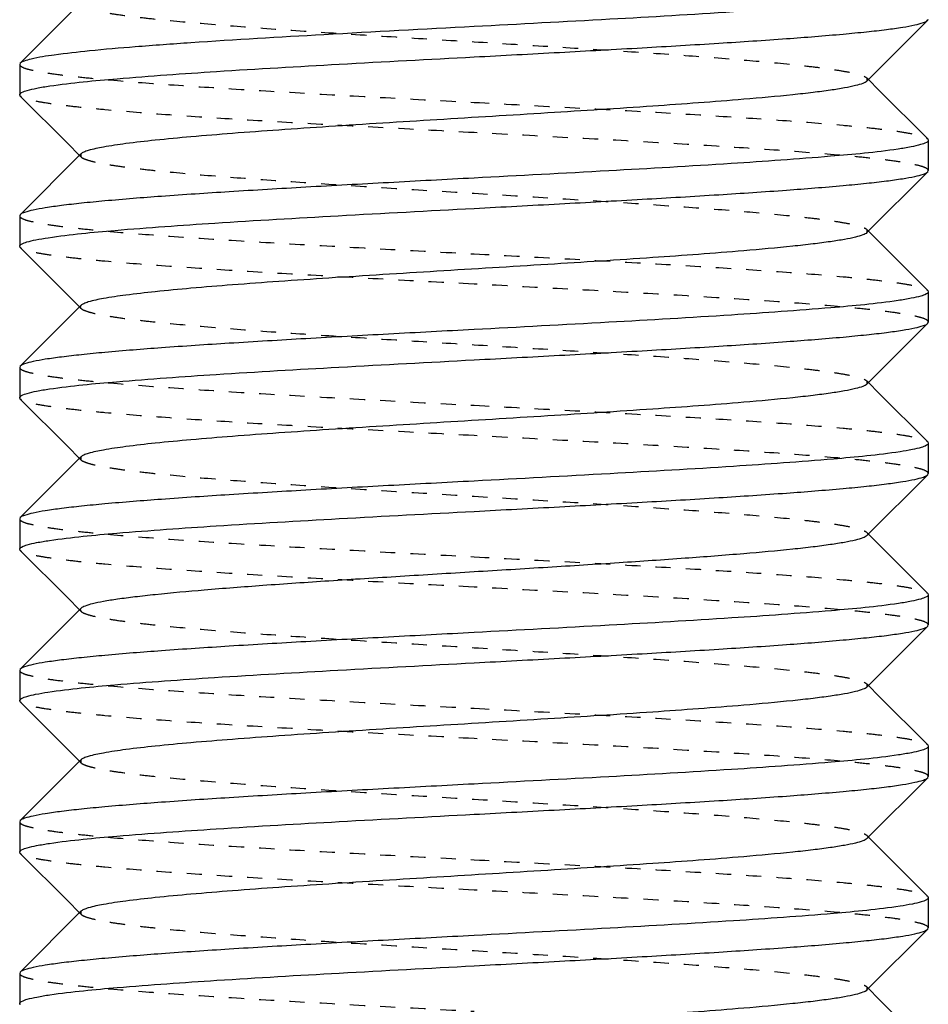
# Model space of a CAD drawing. Header units: millimetres. Extents: x -24622 to 57, y -1603 to 1112.
# Tile 23 of 219: x -23266.09 to -23260.09, y -305.13 to -298.63. Entities that reach past the tile are written whole.
import ezdxf

# ---------------------------------------------------------------- set-up
doc = ezdxf.new("R2010")
doc.units = ezdxf.units.MM
doc.linetypes.add('HIDDEN', pattern=[0.2, 0.1, -0.1])
doc.layers.add('02___PRT_ALL_AXES', color=7, linetype='Continuous')
doc.layers.add('DEFAULT_2', color=8, linetype='HIDDEN')

msp = doc.modelspace()

# ---------------------------------------------------------------- linework, layer by layer
at = {"color": 7, "linetype": 'Continuous'}
for p, q in [((-23265.6892, -298.5149), (-23266.0898, -298.9162)), ((-23260.4989, -299.0344), (-23260.0982, -298.6331)), ((-23260.0982, -298.6331), (-23260.094, -298.6247)), ((-23266.0898, -298.9162), (-23266.094, -298.9246)), ((-23260.4201, -299.0939), (-23260.4892, -299.0246)), ((-23266.0898, -299.1331), (-23266.094, -299.1246)), ((-23260.0982, -299.4162), (-23260.4201, -299.0939)), ((-23266.0898, -299.1331), (-23265.777, -299.4464)), ((-23265.777, -299.4464), (-23265.6989, -299.5246)), ((-23260.0982, -299.4162), (-23260.094, -299.4247)), ((-23265.6892, -299.5149), (-23266.0898, -299.9162)), ((-23260.4989, -300.0344), (-23260.0982, -299.6331)), ((-23260.0982, -299.6331), (-23260.094, -299.6246)), ((-23266.0898, -299.9162), (-23266.094, -299.9246)), ((-23260.4201, -300.0939), (-23260.4892, -300.0246)), ((-23260.0982, -300.4162), (-23260.4201, -300.0939)), ((-23266.0898, -300.1331), (-23266.094, -300.1247)), ((-23266.0898, -300.1331), (-23265.777, -300.4464)), ((-23260.0982, -300.4162), (-23260.094, -300.4246)), ((-23265.777, -300.4464), (-23265.6989, -300.5246)), ((-23265.6892, -300.5149), (-23266.0898, -300.9162)), ((-23260.4989, -301.0344), (-23260.0982, -300.6331)), ((-23260.0982, -300.6331), (-23260.094, -300.6246)), ((-23266.0898, -300.9162), (-23266.094, -300.9247)), ((-23260.4201, -301.0939), (-23260.4892, -301.0246)), ((-23266.0898, -301.1331), (-23266.094, -301.1247)), ((-23266.0898, -301.1331), (-23265.777, -301.4464)), ((-23260.0982, -301.4162), (-23260.4201, -301.0939)), ((-23265.777, -301.4464), (-23265.6989, -301.5246)), ((-23260.0982, -301.4162), (-23260.094, -301.4246)), ((-23265.6892, -301.5149), (-23266.0898, -301.9162)), ((-23260.4989, -302.0344), (-23260.0982, -301.6331)), ((-23260.0982, -301.6331), (-23260.094, -301.6247)), ((-23266.0898, -301.9162), (-23266.094, -301.9247)), ((-23260.4201, -302.0939), (-23260.4892, -302.0246)), ((-23260.0982, -302.4162), (-23260.4201, -302.0939)), ((-23266.0898, -302.1331), (-23266.094, -302.1246)), ((-23266.0898, -302.1331), (-23265.777, -302.4464)), ((-23260.0982, -302.4162), (-23260.094, -302.4247)), ((-23265.777, -302.4464), (-23265.6989, -302.5246)), ((-23265.6892, -302.5149), (-23266.0898, -302.9162)), ((-23260.4989, -303.0344), (-23260.0982, -302.6331)), ((-23260.0982, -302.6331), (-23260.094, -302.6246)), ((-23266.0898, -302.9162), (-23266.094, -302.9246)), ((-23260.4201, -303.0939), (-23260.4892, -303.0246)), ((-23266.0898, -303.1331), (-23266.094, -303.1247)), ((-23266.0898, -303.1331), (-23265.777, -303.4464)), ((-23260.0982, -303.4162), (-23260.4201, -303.0939)), ((-23260.0982, -303.4162), (-23260.094, -303.4246)), ((-23265.777, -303.4464), (-23265.6989, -303.5246)), ((-23265.6892, -303.5149), (-23266.0898, -303.9162)), ((-23260.4989, -304.0344), (-23260.0982, -303.6331)), ((-23260.0982, -303.6331), (-23260.094, -303.6246)), ((-23266.0898, -303.9162), (-23266.094, -303.9247)), ((-23260.4201, -304.0939), (-23260.4892, -304.0246)), ((-23266.0898, -304.1331), (-23266.094, -304.1246)), ((-23266.0898, -304.1331), (-23265.777, -304.4464)), ((-23260.0982, -304.4162), (-23260.4201, -304.0939)), ((-23265.777, -304.4464), (-23265.6989, -304.5246)), ((-23260.0982, -304.4162), (-23260.094, -304.4246)), ((-23265.6892, -304.5149), (-23266.0898, -304.9162)), ((-23260.4989, -305.0344), (-23260.0982, -304.6331)), ((-23260.0982, -304.6331), (-23260.094, -304.6247)), ((-23266.0898, -304.9162), (-23266.094, -304.9246)), ((-23260.4201, -305.0939), (-23260.4892, -305.0246)), ((-23260.0982, -305.4162), (-23260.4201, -305.0939)), ((-23266.0898, -305.1331), (-23266.094, -305.1246))]:
    msp.add_line(p, q, dxfattribs=at)
for points, start_tangent, end_tangent in [([(-23260.2811, -298.4811), (-23260.7221, -298.5295), (-23261.3806, -298.5779), (-23262.1961, -298.6263), (-23263.094, -298.6746)], (-0.988552, -0.150884), (-0.998596, -0.052977)), ([(-23263.094, -298.8746), (-23262.5284, -298.8444), (-23261.9827, -298.8142), (-23261.4772, -298.784), (-23261.0296, -298.7539), (-23260.6561, -298.7237), (-23260.5015, -298.7086), (-23260.3702, -298.6935), (-23260.2633, -298.6784), (-23260.182, -298.6633), (-23260.1268, -298.6482), (-23260.0983, -298.6331)], (0.998596, 0.052977), (0.706042, 0.70817)), ([(-23263.094, -298.6746), (-23264.0849, -298.7282), (-23264.9644, -298.7818), (-23265.3309, -298.8086), (-23265.6341, -298.8353), (-23265.8656, -298.8621), (-23266.0188, -298.8889)], (-0.998596, -0.052977), (-0.97271, -0.232025)), ([(-23266.0188, -298.8889), (-23266.0652, -298.9026), (-23266.0898, -298.9162)], (-0.97271, -0.232025), (-0.707874, -0.706339)), ([(-23265.8957, -299.0664), (-23265.4513, -299.0185), (-23264.7944, -298.9705), (-23263.9844, -298.9226), (-23263.094, -298.8746)], (0.989169, 0.146782), (0.998596, 0.052977)), ([(-23260.4989, -299.0344), (-23260.5254, -299.0494), (-23260.5748, -299.0644), (-23260.6465, -299.0794), (-23260.7401, -299.0944), (-23260.8546, -299.1095), (-23260.989, -299.1245), (-23261.3126, -299.1545), (-23261.9124, -299.1996), (-23262.6063, -299.2446), (-23263.339, -299.2897), (-23264.0522, -299.3347), (-23264.3835, -299.3572), (-23264.6891, -299.3798), (-23264.9628, -299.4023), (-23265.1991, -299.4248), (-23265.3933, -299.4473), (-23265.5415, -299.4699), (-23265.6408, -299.4924), (-23265.6714, -299.5036), (-23265.6891, -299.5149)], (-0.706419, -0.707794), (-0.705733, -0.708478)), ([(-23266.094, -299.1246), (-23266.0814, -299.11), (-23266.0439, -299.0955), (-23265.9818, -299.081), (-23265.8957, -299.0664)], (0.007222, 0.999974), (0.989169, 0.146782)), ([(-23260.094, -299.4247), (-23260.1067, -299.4393), (-23260.1445, -299.4539), (-23260.2071, -299.4685), (-23260.2938, -299.4831)], (-0.008478, -0.999964), (-0.989248, -0.146249)), ([(-23260.2938, -299.4831), (-23260.7388, -299.5309), (-23261.3954, -299.5788), (-23262.2047, -299.6267), (-23263.094, -299.6746)], (-0.989248, -0.146249), (-0.998596, -0.052977)), ([(-23263.094, -299.8746), (-23262.5284, -299.8445), (-23261.9828, -299.8142), (-23261.4773, -299.7841), (-23261.0297, -299.7539), (-23260.6563, -299.7237), (-23260.5016, -299.7086), (-23260.3702, -299.6935), (-23260.2634, -299.6784), (-23260.182, -299.6633), (-23260.1268, -299.6482), (-23260.0982, -299.6331)], (0.998596, 0.052977), (0.705985, 0.708227)), ([(-23263.094, -299.6746), (-23263.6597, -299.7048), (-23264.2054, -299.735), (-23264.7109, -299.7652), (-23265.1585, -299.7954), (-23265.5319, -299.8256), (-23265.6865, -299.8407), (-23265.8179, -299.8558), (-23265.9247, -299.8709), (-23266.0061, -299.886), (-23266.0613, -299.9011), (-23266.0898, -299.9162)], (-0.998596, -0.052977), (-0.706026, -0.708186)), ([(-23265.9058, -300.068), (-23265.4644, -300.0196), (-23264.8061, -299.9713), (-23263.9912, -299.923), (-23263.094, -299.8746)], (0.988619, 0.150442), (0.998596, 0.052977)), ([(-23260.4989, -300.0344), (-23260.5254, -300.0494), (-23260.5748, -300.0644), (-23260.6465, -300.0794), (-23260.7401, -300.0944), (-23260.8546, -300.1095), (-23260.989, -300.1245), (-23261.3126, -300.1545), (-23261.9124, -300.1996), (-23262.6063, -300.2446), (-23263.339, -300.2897), (-23264.0522, -300.3347), (-23264.3835, -300.3572), (-23264.6891, -300.3798), (-23264.9628, -300.4023), (-23265.1991, -300.4248), (-23265.3933, -300.4473), (-23265.5415, -300.4699), (-23265.6408, -300.4924), (-23265.6714, -300.5036), (-23265.6892, -300.5149)], (-0.706711, -0.707503), (-0.7072, -0.707014)), ([(-23266.094, -300.1247), (-23266.0822, -300.1105), (-23266.0467, -300.0963), (-23265.9877, -300.0821), (-23265.9058, -300.068)], (-0.006651, 0.999978), (0.988619, 0.150442)), ([(-23260.094, -300.4246), (-23260.1066, -300.4392), (-23260.1441, -300.4537), (-23260.2062, -300.4683), (-23260.2924, -300.4828)], (-0.000202, -1), (-0.989175, -0.146739)), ([(-23260.2924, -300.4828), (-23260.737, -300.5308), (-23261.3939, -300.5787), (-23262.2038, -300.6267), (-23263.094, -300.6746)], (-0.989175, -0.146739), (-0.998596, -0.052977)), ([(-23263.094, -300.6746), (-23263.6596, -300.7048), (-23264.2053, -300.735), (-23264.7108, -300.7652), (-23265.1584, -300.7954), (-23265.5318, -300.8256), (-23265.6865, -300.8407), (-23265.8178, -300.8558), (-23265.9247, -300.8709), (-23266.0061, -300.886), (-23266.0613, -300.9011), (-23266.0898, -300.9162)], (-0.998596, -0.052977), (-0.705931, -0.708281)), ([(-23263.094, -300.8746), (-23262.5284, -300.8445), (-23261.9827, -300.8142), (-23261.4772, -300.7841), (-23261.0297, -300.7539), (-23260.6562, -300.7237), (-23260.5016, -300.7086), (-23260.3702, -300.6935), (-23260.2634, -300.6784), (-23260.182, -300.6633), (-23260.1268, -300.6482), (-23260.0982, -300.6331)], (0.998596, 0.052977), (0.70591, 0.708302)), ([(-23265.8979, -301.0668), (-23265.4539, -301.0187), (-23264.7967, -300.9707), (-23263.9858, -300.9227), (-23263.094, -300.8746)], (0.989057, 0.147533), (0.998596, 0.052977)), ([(-23266.094, -301.1247), (-23266.0817, -301.1102), (-23266.0446, -301.0957), (-23265.9832, -301.0812), (-23265.8979, -301.0668)], (-0.002351, 0.999997), (0.989057, 0.147533)), ([(-23260.4989, -301.0344), (-23260.5254, -301.0494), (-23260.5748, -301.0644), (-23260.6465, -301.0794), (-23260.7401, -301.0944), (-23260.8546, -301.1095), (-23260.989, -301.1245), (-23261.3126, -301.1545), (-23261.9124, -301.1996), (-23262.6063, -301.2446), (-23263.339, -301.2897), (-23264.0522, -301.3347), (-23264.3835, -301.3572), (-23264.6891, -301.3798), (-23264.9628, -301.4023), (-23265.1991, -301.4248), (-23265.3933, -301.4473), (-23265.5415, -301.4699), (-23265.6408, -301.4924), (-23265.6714, -301.5036), (-23265.6891, -301.5149)], (-0.70615, -0.708063), (-0.705911, -0.7083)), ([(-23260.094, -301.4246), (-23260.1057, -301.4387), (-23260.1409, -301.4528), (-23260.1992, -301.4669), (-23260.2803, -301.481)], (0.008728, -0.999962), (-0.988508, -0.151167)), ([(-23260.2803, -301.481), (-23260.7211, -301.5294), (-23261.3797, -301.5778), (-23262.1956, -301.6262), (-23263.094, -301.6746)], (-0.988508, -0.151167), (-0.998596, -0.052977)), ([(-23263.094, -301.8746), (-23262.5284, -301.8444), (-23261.9827, -301.8142), (-23261.4772, -301.784), (-23261.0296, -301.7538), (-23260.6561, -301.7237), (-23260.5015, -301.7086), (-23260.3702, -301.6935), (-23260.2633, -301.6784), (-23260.182, -301.6633), (-23260.1268, -301.6482), (-23260.0983, -301.6331)], (0.998596, 0.052977), (0.706003, 0.708209)), ([(-23263.094, -301.6746), (-23263.6596, -301.7048), (-23264.2053, -301.735), (-23264.7107, -301.7652), (-23265.1583, -301.7954), (-23265.5318, -301.8256), (-23265.6864, -301.8407), (-23265.8178, -301.8558), (-23265.9247, -301.8709), (-23266.006, -301.886), (-23266.0613, -301.9011), (-23266.0898, -301.9162)], (-0.998596, -0.052977), (-0.705975, -0.708237)), ([(-23265.8971, -302.0667), (-23265.4531, -302.0187), (-23264.796, -301.9707), (-23263.9853, -301.9226), (-23263.094, -301.8746)], (0.989095, 0.14728), (0.998596, 0.052977)), ([(-23260.4989, -302.0344), (-23260.5254, -302.0494), (-23260.5748, -302.0644), (-23260.6465, -302.0794), (-23260.7401, -302.0944), (-23260.8546, -302.1095), (-23260.989, -302.1245), (-23261.3126, -302.1545), (-23261.6995, -302.1845), (-23262.1358, -302.2146), (-23262.6065, -302.2446), (-23263.094, -302.2746)], (-0.707034, -0.70718), (-0.998132, -0.061099)), ([(-23266.094, -302.1246), (-23266.0815, -302.1101), (-23266.0443, -302.0956), (-23265.9827, -302.0811), (-23265.8971, -302.0667)], (0.006208, 0.999981), (0.989095, 0.14728)), ([(-23263.094, -302.2746), (-23263.5816, -302.3047), (-23264.0522, -302.3347), (-23264.4885, -302.3647), (-23264.8754, -302.3948), (-23265.1991, -302.4248), (-23265.3335, -302.4398), (-23265.448, -302.4548), (-23265.5415, -302.4699), (-23265.6133, -302.4849), (-23265.6626, -302.4999), (-23265.6892, -302.5149)], (-0.998132, -0.061099), (-0.707034, -0.70718)), ([(-23260.094, -302.4247), (-23260.1065, -302.4391), (-23260.1435, -302.4536), (-23260.2049, -302.468), (-23260.2901, -302.4825)], (-0.004748, -0.999989), (-0.989051, -0.147572)), ([(-23260.2901, -302.4825), (-23260.7339, -302.5305), (-23261.3911, -302.5786), (-23262.2022, -302.6266), (-23263.094, -302.6746)], (-0.989051, -0.147572), (-0.998596, -0.052977)), ([(-23263.094, -302.8746), (-23262.5284, -302.8445), (-23261.9828, -302.8142), (-23261.4773, -302.7841), (-23261.0297, -302.7539), (-23260.6563, -302.7237), (-23260.5016, -302.7086), (-23260.3702, -302.6935), (-23260.2634, -302.6784), (-23260.182, -302.6633), (-23260.1268, -302.6482), (-23260.0982, -302.6331)], (0.998596, 0.052977), (0.705981, 0.708231)), ([(-23263.094, -302.6746), (-23263.6597, -302.7048), (-23264.2054, -302.735), (-23264.7109, -302.7652), (-23265.1585, -302.7954), (-23265.5319, -302.8256), (-23265.6865, -302.8407), (-23265.8179, -302.8558), (-23265.9247, -302.8709), (-23266.0061, -302.886), (-23266.0613, -302.9011), (-23266.0898, -302.9162)], (-0.998596, -0.052977), (-0.706014, -0.708198)), ([(-23265.9073, -303.0682), (-23265.4663, -303.0198), (-23264.8078, -302.9714), (-23263.9922, -302.923), (-23263.094, -302.8746)], (0.988533, 0.151005), (0.998596, 0.052977)), ([(-23266.094, -303.1247), (-23266.0823, -303.1106), (-23266.0471, -303.0964), (-23265.9886, -303.0823), (-23265.9073, -303.0682)], (-0.007646, 0.999971), (0.988533, 0.151005)), ([(-23260.4989, -303.0344), (-23260.5254, -303.0494), (-23260.5748, -303.0644), (-23260.6465, -303.0794), (-23260.7401, -303.0944), (-23260.8546, -303.1095), (-23260.989, -303.1245), (-23261.3126, -303.1545), (-23261.9124, -303.1996), (-23262.6063, -303.2446), (-23263.339, -303.2897), (-23264.0522, -303.3347), (-23264.3835, -303.3572), (-23264.6891, -303.3798), (-23264.9628, -303.4023), (-23265.1991, -303.4248), (-23265.3933, -303.4473), (-23265.5415, -303.4699), (-23265.6408, -303.4924), (-23265.6714, -303.5036), (-23265.6891, -303.5149)], (-0.705911, -0.7083), (-0.70615, -0.708063)), ([(-23260.2917, -303.4827), (-23260.7361, -303.5307), (-23261.3931, -303.5787), (-23262.2033, -303.6267), (-23263.094, -303.6746)], (-0.989138, -0.146988), (-0.998596, -0.052977)), ([(-23260.094, -303.4246), (-23260.1065, -303.4392), (-23260.1439, -303.4537), (-23260.2058, -303.4682), (-23260.2917, -303.4827)], (0.000879, -1), (-0.989138, -0.146988)), ([(-23263.094, -303.6746), (-23263.6596, -303.7048), (-23264.2053, -303.735), (-23264.7108, -303.7652), (-23265.1584, -303.7954), (-23265.5318, -303.8256), (-23265.6865, -303.8407), (-23265.8178, -303.8558), (-23265.9247, -303.8709), (-23266.0061, -303.886), (-23266.0613, -303.9011), (-23266.0898, -303.9162)], (-0.998596, -0.052977), (-0.705922, -0.70829)), ([(-23263.094, -303.8746), (-23262.5284, -303.8445), (-23261.9827, -303.8142), (-23261.4772, -303.7841), (-23261.0297, -303.7539), (-23260.6562, -303.7237), (-23260.5016, -303.7086), (-23260.3702, -303.6935), (-23260.2634, -303.6784), (-23260.182, -303.6633), (-23260.1268, -303.6482), (-23260.0982, -303.6331)], (0.998596, 0.052977), (0.705917, 0.708295)), ([(-23265.8969, -304.0666), (-23265.4527, -304.0186), (-23264.7956, -303.9706), (-23263.9851, -303.9226), (-23263.094, -303.8746)], (0.989107, 0.1472), (0.998596, 0.052977)), ([(-23266.094, -304.1246), (-23266.0816, -304.1101), (-23266.0443, -304.0956), (-23265.9826, -304.0811), (-23265.8969, -304.0666)], (-0.001278, 0.999999), (0.989107, 0.1472)), ([(-23260.4989, -304.0344), (-23260.5254, -304.0494), (-23260.5748, -304.0644), (-23260.6465, -304.0794), (-23260.7401, -304.0944), (-23260.8546, -304.1095), (-23260.989, -304.1245), (-23261.3126, -304.1545), (-23261.9124, -304.1996), (-23262.6063, -304.2446), (-23263.339, -304.2897), (-23264.0522, -304.3347), (-23264.3835, -304.3572), (-23264.6891, -304.3798), (-23264.9628, -304.4023), (-23265.1991, -304.4248), (-23265.3933, -304.4473), (-23265.5415, -304.4699), (-23265.6408, -304.4924), (-23265.6714, -304.5036), (-23265.6892, -304.5149)], (-0.7072, -0.707014), (-0.706711, -0.707503)), ([(-23260.094, -304.4246), (-23260.1057, -304.4387), (-23260.1408, -304.4528), (-23260.1991, -304.4669), (-23260.2801, -304.481)], (0.008222, -0.999966), (-0.988496, -0.151248)), ([(-23260.2801, -304.481), (-23260.7209, -304.5294), (-23261.3795, -304.5778), (-23262.1954, -304.6262), (-23263.094, -304.6746)], (-0.988496, -0.151248), (-0.998596, -0.052977)), ([(-23263.094, -304.8746), (-23262.5284, -304.8444), (-23261.9827, -304.8142), (-23261.4772, -304.784), (-23261.0296, -304.7538), (-23260.6561, -304.7237), (-23260.5015, -304.7086), (-23260.3702, -304.6935), (-23260.2633, -304.6784), (-23260.182, -304.6633), (-23260.1268, -304.6482), (-23260.0983, -304.6331)], (0.998596, 0.052977), (0.706009, 0.708203)), ([(-23263.094, -304.6746), (-23263.6596, -304.7048), (-23264.2053, -304.735), (-23264.7107, -304.7652), (-23265.1583, -304.7954), (-23265.5318, -304.8256), (-23265.6864, -304.8407), (-23265.8178, -304.8558), (-23265.9247, -304.8709), (-23266.006, -304.886), (-23266.0613, -304.9011), (-23266.0898, -304.9162)], (-0.998596, -0.052977), (-0.70598, -0.708232)), ([(-23265.8947, -305.0663), (-23265.4499, -305.0184), (-23264.7931, -304.9705), (-23263.9836, -304.9226), (-23263.094, -304.8746)], (0.989224, 0.146408), (0.998596, 0.052977)), ([(-23260.4989, -305.0344), (-23260.5254, -305.0494), (-23260.5748, -305.0644), (-23260.6465, -305.0794), (-23260.7401, -305.0944), (-23260.8546, -305.1095), (-23260.989, -305.1245), (-23261.3126, -305.1545), (-23261.9124, -305.1996), (-23262.6063, -305.2446), (-23263.339, -305.2897), (-23264.0522, -305.3347), (-23264.3835, -305.3572), (-23264.6891, -305.3798), (-23264.9628, -305.4023), (-23265.1991, -305.4248), (-23265.3933, -305.4473), (-23265.5415, -305.4699), (-23265.6408, -305.4924), (-23265.6714, -305.5036), (-23265.6891, -305.5149)], (-0.705733, -0.708478), (-0.706419, -0.707794)), ([(-23266.094, -305.1246), (-23266.0813, -305.11), (-23266.0436, -305.0954), (-23265.9812, -305.0809), (-23265.8947, -305.0663)], (0.008967, 0.99996), (0.989224, 0.146408))]:
    msp.add_spline(points, degree=3, dxfattribs=dict(at, start_tangent=start_tangent, end_tangent=end_tangent))
at = {"layer": '02___PRT_ALL_AXES', "color": 7, "linetype": 'Continuous'}
for p, q in [((-23266.094, -298.9246), (-23266.094, -299.1246)), ((-23260.094, -299.4246), (-23260.094, -299.6246)), ((-23266.094, -299.9246), (-23266.094, -300.1246)), ((-23260.094, -300.4246), (-23260.094, -300.6246)), ((-23266.094, -300.9246), (-23266.094, -301.1246)), ((-23260.094, -301.4246), (-23260.094, -301.6246)), ((-23266.094, -301.9246), (-23266.094, -302.1246)), ((-23260.094, -302.4246), (-23260.094, -302.6246)), ((-23266.094, -302.9246), (-23266.094, -303.1246)), ((-23260.094, -303.4246), (-23260.094, -303.6246)), ((-23266.094, -303.9246), (-23266.094, -304.1246)), ((-23260.094, -304.4246), (-23260.094, -304.6246)), ((-23266.094, -304.9246), (-23266.094, -305.1246))]:
    msp.add_line(p, q, dxfattribs=at)
at = {"layer": 'DEFAULT_2', "color": 8, "linetype": 'HIDDEN'}
for p, q in [((-23260.4892, -299.0246), (-23260.4989, -299.0149)), ((-23260.4989, -299.0149), (-23260.4989, -299.0344)), ((-23265.6892, -299.5149), (-23265.6892, -299.5344)), ((-23265.6989, -299.5246), (-23265.6892, -299.5344)), ((-23260.4892, -300.0246), (-23260.4989, -300.0149)), ((-23260.4989, -300.0149), (-23260.4989, -300.0344)), ((-23265.6989, -300.5246), (-23265.6892, -300.5344)), ((-23260.4892, -301.0246), (-23260.4989, -301.0149)), ((-23260.4989, -301.0149), (-23260.4989, -301.0344)), ((-23265.6989, -301.5246), (-23265.6892, -301.5344)), ((-23265.6892, -301.5149), (-23265.6892, -301.5344)), ((-23260.4892, -302.0246), (-23260.4989, -302.0149)), ((-23265.6989, -302.5246), (-23265.6892, -302.5344)), ((-23260.4892, -303.0246), (-23260.4989, -303.0149)), ((-23260.4989, -303.0149), (-23260.4989, -303.0344)), ((-23265.6989, -303.5246), (-23265.6892, -303.5344)), ((-23265.6892, -303.5149), (-23265.6892, -303.5344)), ((-23260.4892, -304.0246), (-23260.4989, -304.0149)), ((-23265.6892, -304.5149), (-23265.6892, -304.5344)), ((-23265.6989, -304.5246), (-23265.6892, -304.5344)), ((-23260.4892, -305.0246), (-23260.4989, -305.0149)), ((-23260.4989, -305.0149), (-23260.4989, -305.0344))]:
    msp.add_line(p, q, dxfattribs=at)
for points, start_tangent, end_tangent in [([(-23265.6891, -298.5344), (-23265.6626, -298.5494), (-23265.6132, -298.5644), (-23265.5414, -298.5794), (-23265.4479, -298.5945), (-23265.3334, -298.6095), (-23265.1989, -298.6245), (-23264.8753, -298.6545), (-23264.4884, -298.6845), (-23264.052, -298.7146), (-23263.5816, -298.7446), (-23263.0939, -298.7746), (-23262.6062, -298.8047), (-23262.1358, -298.8347), (-23261.6994, -298.8647), (-23261.3125, -298.8948), (-23260.9889, -298.9248), (-23260.8545, -298.9398), (-23260.7401, -298.9548), (-23260.6465, -298.9699), (-23260.5748, -298.9849), (-23260.5254, -298.9999), (-23260.4989, -299.0149)], (0.708097, -0.706115), (0.706219, -0.707993)), ([(-23266.094, -298.9246), (-23266.0796, -298.9403), (-23266.0364, -298.9559), (-23265.9648, -298.9715), (-23265.8656, -298.9871), (-23265.7397, -299.0028), (-23265.5884, -299.0184), (-23265.2153, -299.0496), (-23264.7607, -299.0809), (-23264.2421, -299.1121), (-23263.6792, -299.1434), (-23263.094, -299.1746)], (0, -1), (0.998596, -0.052977)), ([(-23263.094, -299.3746), (-23263.6596, -299.3444), (-23264.2053, -299.3142), (-23264.7108, -299.2841), (-23265.1584, -299.2539), (-23265.5318, -299.2237), (-23265.6865, -299.2086), (-23265.8178, -299.1935), (-23265.9247, -299.1784), (-23266.0061, -299.1633), (-23266.0613, -299.1482), (-23266.0898, -299.1331)], (-0.998596, 0.052977), (-0.705925, 0.708286)), ([(-23263.094, -299.1746), (-23262.5284, -299.2048), (-23261.9827, -299.235), (-23261.4772, -299.2652), (-23261.0297, -299.2954), (-23260.6562, -299.3256), (-23260.5016, -299.3407), (-23260.3702, -299.3558), (-23260.2634, -299.3709), (-23260.182, -299.386), (-23260.1268, -299.4011), (-23260.0982, -299.4162)], (0.998596, -0.052977), (0.705914, -0.708298)), ([(-23260.094, -299.6246), (-23260.1085, -299.609), (-23260.1517, -299.5934), (-23260.2232, -299.5778), (-23260.3224, -299.5621), (-23260.4483, -299.5465), (-23260.5997, -299.5309), (-23260.9728, -299.4996), (-23261.4274, -299.4684), (-23261.946, -299.4371), (-23262.5089, -299.4059), (-23263.094, -299.3746)], (0.000202, 1), (-0.998596, 0.052977)), ([(-23265.6891, -299.5344), (-23265.6626, -299.5494), (-23265.6133, -299.5644), (-23265.5415, -299.5794), (-23265.448, -299.5944), (-23265.3335, -299.6095), (-23265.1991, -299.6245), (-23264.8754, -299.6545), (-23264.4886, -299.6845), (-23264.0522, -299.7146), (-23263.5818, -299.7446), (-23263.094, -299.7746), (-23262.6063, -299.8047), (-23262.1359, -299.8347), (-23261.6995, -299.8647), (-23261.3126, -299.8948), (-23260.989, -299.9248), (-23260.8546, -299.9398), (-23260.7401, -299.9548), (-23260.6465, -299.9699), (-23260.5748, -299.9849), (-23260.5254, -299.9999), (-23260.4989, -300.0149)], (0.705646, -0.708565), (0.70669, -0.707524)), ([(-23266.094, -299.9246), (-23266.0797, -299.9402), (-23266.0365, -299.9558), (-23265.9651, -299.9715), (-23265.866, -299.9871), (-23265.7401, -300.0027), (-23265.5888, -300.0184), (-23265.2157, -300.0496), (-23264.7611, -300.0809), (-23264.2424, -300.1121), (-23263.6793, -300.1434), (-23263.094, -300.1746)], (-0.007222, -0.999974), (0.998596, -0.052977)), ([(-23263.094, -300.3746), (-23263.6597, -300.3444), (-23264.2054, -300.3142), (-23264.7109, -300.284), (-23265.1585, -300.2538), (-23265.5319, -300.2237), (-23265.6865, -300.2086), (-23265.8179, -300.1935), (-23265.9247, -300.1784), (-23266.0061, -300.1633), (-23266.0613, -300.1482), (-23266.0898, -300.1331)], (-0.998596, 0.052977), (-0.706019, 0.708192)), ([(-23263.094, -300.1746), (-23262.5284, -300.2048), (-23261.9828, -300.235), (-23261.4773, -300.2652), (-23261.0297, -300.2954), (-23260.6563, -300.3256), (-23260.5016, -300.3407), (-23260.3702, -300.3558), (-23260.2634, -300.3709), (-23260.182, -300.386), (-23260.1268, -300.4011), (-23260.0982, -300.4162)], (0.998596, -0.052977), (0.705983, -0.708229)), ([(-23260.094, -300.6246), (-23260.1086, -300.6089), (-23260.1519, -300.5933), (-23260.2235, -300.5777), (-23260.3227, -300.5621), (-23260.4487, -300.5465), (-23260.6, -300.5308), (-23260.9731, -300.4996), (-23261.4277, -300.4684), (-23261.9462, -300.4371), (-23262.509, -300.4059), (-23263.094, -300.3746)], (-0.008728, 0.999962), (-0.998596, 0.052977)), ([(-23265.6892, -300.5149), (-23265.694, -300.5246), (-23265.6891, -300.5344)], (-0.7072, -0.707014), (0.707117, -0.707096)), ([(-23265.6891, -300.5344), (-23265.6626, -300.5494), (-23265.6133, -300.5644), (-23265.5415, -300.5794), (-23265.448, -300.5944), (-23265.3335, -300.6095), (-23265.1991, -300.6245), (-23264.8754, -300.6545), (-23264.4886, -300.6845), (-23264.0522, -300.7146), (-23263.5817, -300.7446), (-23263.094, -300.7746), (-23262.6063, -300.8047), (-23262.1359, -300.8347), (-23261.6995, -300.8647), (-23261.3126, -300.8948), (-23260.989, -300.9248), (-23260.8546, -300.9398), (-23260.7401, -300.9548), (-23260.6465, -300.9699), (-23260.5748, -300.9849), (-23260.5254, -300.9999), (-23260.4989, -301.0149)], (0.707117, -0.707096), (0.70586, -0.708351)), ([(-23266.094, -300.9247), (-23266.0795, -300.9403), (-23266.0362, -300.9559), (-23265.9646, -300.9716), (-23265.8654, -300.9872), (-23265.7395, -301.0028), (-23265.5881, -301.0184), (-23265.2151, -301.0497), (-23264.7605, -301.0809), (-23264.2419, -301.1121), (-23263.6791, -301.1434), (-23263.094, -301.1746)], (0.006651, -0.999978), (0.998596, -0.052977)), ([(-23263.094, -301.3746), (-23263.6596, -301.3444), (-23264.2053, -301.3142), (-23264.7107, -301.2841), (-23265.1583, -301.2539), (-23265.5318, -301.2237), (-23265.6864, -301.2086), (-23265.8178, -301.1935), (-23265.9247, -301.1784), (-23266.0061, -301.1633), (-23266.0613, -301.1482), (-23266.0898, -301.1331)], (-0.998596, 0.052977), (-0.706, 0.708212)), ([(-23263.094, -301.1746), (-23262.5284, -301.2048), (-23261.9827, -301.235), (-23261.4772, -301.2652), (-23261.0296, -301.2954), (-23260.6561, -301.3256), (-23260.5015, -301.3407), (-23260.3702, -301.3558), (-23260.2633, -301.3709), (-23260.182, -301.386), (-23260.1268, -301.4011), (-23260.0983, -301.4162)], (0.998596, -0.052977), (0.706038, -0.708174)), ([(-23260.094, -301.6247), (-23260.1084, -301.6091), (-23260.1516, -301.5934), (-23260.223, -301.5778), (-23260.3222, -301.5622), (-23260.4481, -301.5465), (-23260.5994, -301.5309), (-23260.9724, -301.4997), (-23261.4271, -301.4684), (-23261.9457, -301.4372), (-23262.5088, -301.4059), (-23263.094, -301.3746)], (0.004748, 0.999989), (-0.998596, 0.052977)), ([(-23265.6892, -301.5344), (-23265.6626, -301.5494), (-23265.6133, -301.5644), (-23265.5415, -301.5794), (-23265.448, -301.5944), (-23265.3335, -301.6095), (-23265.1991, -301.6245), (-23264.8754, -301.6545), (-23264.4886, -301.6845), (-23264.0522, -301.7146), (-23263.5818, -301.7446), (-23263.094, -301.7746), (-23262.6063, -301.8047), (-23262.1359, -301.8347), (-23261.6995, -301.8647), (-23261.3126, -301.8948), (-23260.989, -301.9248), (-23260.8546, -301.9398), (-23260.7401, -301.9548), (-23260.6465, -301.9699), (-23260.5748, -301.9849), (-23260.5254, -301.9999), (-23260.4989, -302.0149)], (0.705678, -0.708532), (0.706932, -0.707281)), ([(-23266.094, -301.9247), (-23266.0795, -301.9403), (-23266.0363, -301.9559), (-23265.9647, -301.9715), (-23265.8655, -301.9872), (-23265.7396, -302.0028), (-23265.5883, -302.0184), (-23265.2151, -302.0497), (-23264.7605, -302.0809), (-23264.242, -302.1121), (-23263.6791, -302.1434), (-23263.094, -302.1746)], (0.002351, -0.999997), (0.998596, -0.052977)), ([(-23260.4989, -302.0149), (-23260.494, -302.0246), (-23260.4989, -302.0344)], (0.706932, -0.707281), (-0.707034, -0.70718)), ([(-23263.094, -302.3746), (-23263.6596, -302.3444), (-23264.2053, -302.3142), (-23264.7108, -302.284), (-23265.1584, -302.2539), (-23265.5318, -302.2237), (-23265.6865, -302.2086), (-23265.8178, -302.1935), (-23265.9247, -302.1784), (-23266.0061, -302.1633), (-23266.0613, -302.1482), (-23266.0898, -302.1331)], (-0.998596, 0.052977), (-0.705936, 0.708276)), ([(-23263.094, -302.1746), (-23262.5284, -302.2048), (-23261.9827, -302.235), (-23261.4772, -302.2652), (-23261.0296, -302.2954), (-23260.6562, -302.3256), (-23260.5016, -302.3407), (-23260.3702, -302.3558), (-23260.2634, -302.3709), (-23260.182, -302.386), (-23260.1268, -302.4011), (-23260.0982, -302.4162)], (0.998596, -0.052977), (0.705946, -0.708266)), ([(-23260.094, -302.6246), (-23260.1085, -302.609), (-23260.1517, -302.5934), (-23260.2233, -302.5778), (-23260.3224, -302.5621), (-23260.4484, -302.5465), (-23260.5997, -302.5309), (-23260.9728, -302.4996), (-23261.4275, -302.4684), (-23261.946, -302.4371), (-23262.5089, -302.4059), (-23263.094, -302.3746)], (-0.000879, 1), (-0.998596, 0.052977)), ([(-23265.6892, -302.5149), (-23265.694, -302.5246), (-23265.6891, -302.5344)], (-0.707034, -0.70718), (0.706932, -0.707281)), ([(-23265.6891, -302.5344), (-23265.6626, -302.5494), (-23265.6133, -302.5644), (-23265.5415, -302.5794), (-23265.448, -302.5944), (-23265.3335, -302.6095), (-23265.1991, -302.6245), (-23264.8754, -302.6545), (-23264.4886, -302.6845), (-23264.0522, -302.7146), (-23263.5817, -302.7446), (-23263.094, -302.7746), (-23262.6063, -302.8047), (-23262.1359, -302.8347), (-23261.6995, -302.8647), (-23261.3126, -302.8948), (-23260.989, -302.9248), (-23260.8546, -302.9398), (-23260.7401, -302.9548), (-23260.6465, -302.9699), (-23260.5748, -302.9849), (-23260.5254, -302.9999), (-23260.4989, -303.0149)], (0.706932, -0.707281), (0.705678, -0.708532)), ([(-23266.094, -302.9246), (-23266.0797, -302.9402), (-23266.0365, -302.9558), (-23265.9651, -302.9715), (-23265.8659, -302.9871), (-23265.7401, -303.0027), (-23265.5887, -303.0184), (-23265.2157, -303.0496), (-23264.761, -303.0809), (-23264.2424, -303.1121), (-23263.6793, -303.1434), (-23263.094, -303.1746)], (-0.006208, -0.999981), (0.998596, -0.052977)), ([(-23263.094, -303.3746), (-23263.6597, -303.3444), (-23264.2053, -303.3142), (-23264.7109, -303.284), (-23265.1585, -303.2539), (-23265.5319, -303.2237), (-23265.6865, -303.2086), (-23265.8179, -303.1935), (-23265.9247, -303.1784), (-23266.0061, -303.1633), (-23266.0613, -303.1482), (-23266.0898, -303.1331)], (-0.998596, 0.052977), (-0.706033, 0.708179)), ([(-23263.094, -303.1746), (-23262.5284, -303.2048), (-23261.9828, -303.235), (-23261.4773, -303.2652), (-23261.0297, -303.2954), (-23260.6563, -303.3256), (-23260.5016, -303.3407), (-23260.3702, -303.3558), (-23260.2634, -303.3709), (-23260.182, -303.386), (-23260.1268, -303.4011), (-23260.0982, -303.4162)], (0.998596, -0.052977), (0.70599, -0.708222)), ([(-23260.094, -303.6246), (-23260.1086, -303.609), (-23260.1519, -303.5933), (-23260.2235, -303.5777), (-23260.3227, -303.5621), (-23260.4487, -303.5465), (-23260.6, -303.5309), (-23260.9731, -303.4996), (-23261.4277, -303.4684), (-23261.9462, -303.4371), (-23262.509, -303.4059), (-23263.094, -303.3746)], (-0.008222, 0.999966), (-0.998596, 0.052977)), ([(-23265.6892, -303.5344), (-23265.6626, -303.5494), (-23265.6133, -303.5644), (-23265.5415, -303.5794), (-23265.448, -303.5944), (-23265.3335, -303.6095), (-23265.1991, -303.6245), (-23264.8754, -303.6545), (-23264.4886, -303.6845), (-23264.0522, -303.7146), (-23263.5818, -303.7446), (-23263.094, -303.7746), (-23262.6063, -303.8047), (-23262.1359, -303.8347), (-23261.6995, -303.8647), (-23261.3126, -303.8948), (-23260.989, -303.9248), (-23260.8546, -303.9398), (-23260.7401, -303.9548), (-23260.6465, -303.9699), (-23260.5748, -303.9849), (-23260.5254, -303.9999), (-23260.4989, -304.0149)], (0.70586, -0.708351), (0.707117, -0.707096)), ([(-23266.094, -303.9247), (-23266.0795, -303.9403), (-23266.0362, -303.9559), (-23265.9646, -303.9716), (-23265.8653, -303.9872), (-23265.7394, -304.0028), (-23265.5881, -304.0184), (-23265.215, -304.0497), (-23264.7604, -304.0809), (-23264.2419, -304.1121), (-23263.679, -304.1434), (-23263.094, -304.1746)], (0.007646, -0.999971), (0.998596, -0.052977)), ([(-23260.4989, -304.0149), (-23260.494, -304.0246), (-23260.4989, -304.0344)], (0.707117, -0.707096), (-0.7072, -0.707014)), ([(-23263.094, -304.3746), (-23263.6596, -304.3445), (-23264.2052, -304.3142), (-23264.7107, -304.2841), (-23265.1583, -304.2539), (-23265.5318, -304.2237), (-23265.6864, -304.2086), (-23265.8178, -304.1935), (-23265.9247, -304.1784), (-23266.0061, -304.1633), (-23266.0613, -304.1482), (-23266.0898, -304.1331)], (-0.998596, 0.052977), (-0.705994, 0.708218)), ([(-23263.094, -304.1746), (-23262.5284, -304.2048), (-23261.9827, -304.235), (-23261.4772, -304.2652), (-23261.0296, -304.2954), (-23260.6561, -304.3256), (-23260.5015, -304.3407), (-23260.3702, -304.3558), (-23260.2633, -304.3709), (-23260.182, -304.386), (-23260.1268, -304.4011), (-23260.0983, -304.4162)], (0.998596, -0.052977), (0.70604, -0.708172)), ([(-23260.094, -304.6247), (-23260.1084, -304.6091), (-23260.1515, -304.5934), (-23260.223, -304.5778), (-23260.3221, -304.5622), (-23260.448, -304.5465), (-23260.5993, -304.5309), (-23260.9724, -304.4997), (-23261.427, -304.4684), (-23261.9457, -304.4372), (-23262.5088, -304.4059), (-23263.094, -304.3746)], (0.005671, 0.999984), (-0.998596, 0.052977)), ([(-23265.6891, -304.5344), (-23265.6626, -304.5494), (-23265.6133, -304.5644), (-23265.5415, -304.5794), (-23265.448, -304.5944), (-23265.3335, -304.6095), (-23265.1991, -304.6245), (-23264.8754, -304.6545), (-23264.4886, -304.6845), (-23264.0522, -304.7146), (-23263.5817, -304.7446), (-23263.094, -304.7746), (-23262.6063, -304.8047), (-23262.1359, -304.8347), (-23261.6995, -304.8647), (-23261.3126, -304.8948), (-23260.989, -304.9248), (-23260.8546, -304.9398), (-23260.7401, -304.9548), (-23260.6465, -304.9699), (-23260.5748, -304.9849), (-23260.5254, -304.9999), (-23260.4989, -305.0149)], (0.70669, -0.707524), (0.705646, -0.708565)), ([(-23266.094, -304.9246), (-23266.0796, -304.9403), (-23266.0363, -304.9559), (-23265.9648, -304.9715), (-23265.8656, -304.9871), (-23265.7397, -305.0028), (-23265.5883, -305.0184), (-23265.2152, -305.0496), (-23264.7606, -305.0809), (-23264.242, -305.1121), (-23263.6791, -305.1434), (-23263.094, -305.1746)], (0.001278, -0.999999), (0.998596, -0.052977))]:
    msp.add_spline(points, degree=3, dxfattribs=dict(at, start_tangent=start_tangent, end_tangent=end_tangent))

doc.saveas('drawing.dxf')
